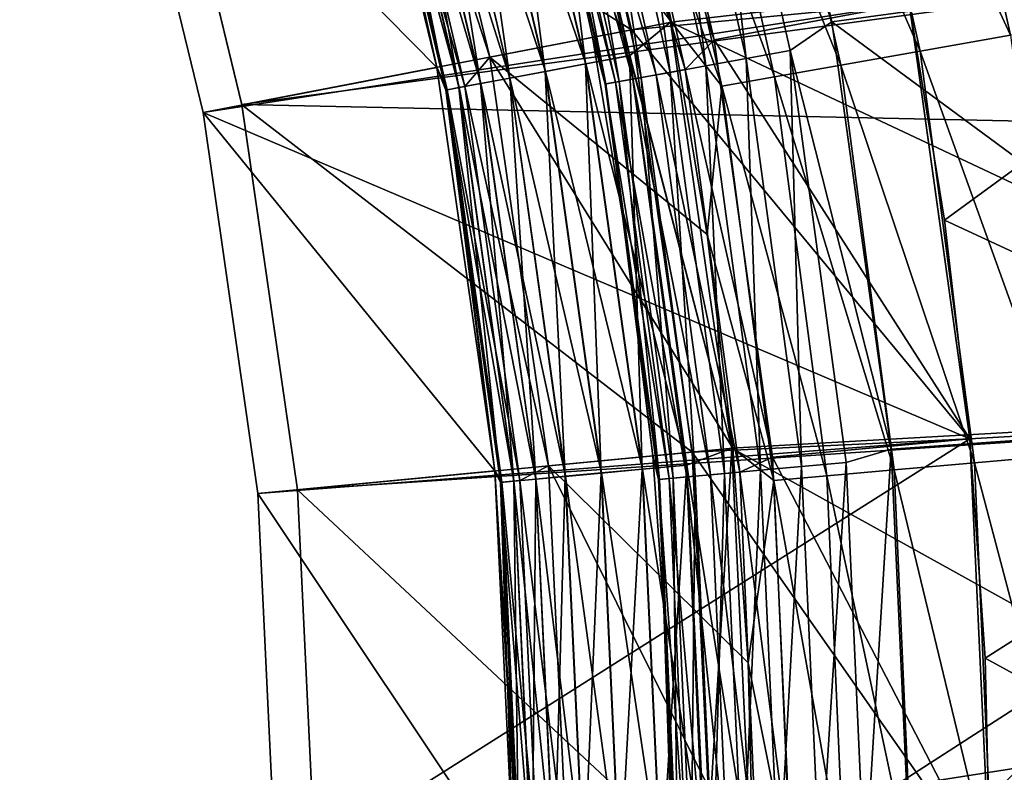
# Model space of a CAD drawing. Header units: metres. Extents: x -17 to 65, y -30 to 30.
# Tile 116 of 256: x 4.8 to 6, y 0.1 to 1.1. Entities that reach past the tile are written whole.
import ezdxf

# ---------------------------------------------------------------- set-up
doc = ezdxf.new("R2010")
doc.units = ezdxf.units.M
doc.layers.add('solid_508461', color=7, linetype='CONTINUOUS')

msp = doc.modelspace()

# ---------------------------------------------------------------- linework, layer by layer
at = {"layer": 'solid_508461'}
for points in [[(5.022713, 4.384698, -44.5), (4.776725, 6.72647, -44.5), (8.213656, 0.77353, -44.5)], [(8.213656, 0.77353, -38.5), (8.213656, 0.77353, -44.5), (4.776725, 6.72647, -44.5)], [(8.213656, 0.77353, -38.5), (4.776725, 6.72647, -44.5), (4.776725, 6.72647, -38.5)], [(8.172846, 1.125654, -38.5), (8.213656, 0.77353, -38.5), (4.776725, 6.72647, -38.5)], [(5.395733, 3.916543, -44.5), (5.022713, 4.384698, -44.5), (8.213656, 0.77353, -44.5)], [(5.725259, 3.416818, -44.5), (5.395733, 3.916543, -44.5), (8.213656, 0.77353, -44.5)], [(6.008598, 2.889634, -44.5), (5.725259, 3.416818, -44.5), (8.213656, 0.77353, -44.5)], [(6.243427, 2.339412, -44.5), (6.008598, 2.889634, -44.5), (8.213656, 0.77353, -44.5)], [(4.94147, 1.450647, 8.5), (5.056874, 0.97492, 8.5), (10.512033, 1.708679, 8.5)], [(5.056874, 0.97492, 8.5), (10.615472, 0.856787, 8.5), (10.512033, 1.708679, 8.5)], [(5.426113, 1.543862, -39.905766), (5.596984, 1.07878, -39.900002), (5.469072, 1.605995, -39.900002)], [(5.426113, 1.543862, -34.905766), (5.596984, 1.07878, -34.900002), (5.469072, 1.605995, -34.900002)], [(5.426447, 1.543957, -36.494305), (5.46908, 1.60597, -36.5), (5.596988, 1.078763, -36.5)], [(5.426447, 1.543957, -31.494305), (5.46908, 1.60597, -31.5), (5.596988, 1.078763, -31.5)], [(5.469072, 1.605995, -39.900002), (5.596984, 1.07878, -39.900002), (6.543224, 1.186894, -39.900002)], [(5.469072, 1.605995, -34.900002), (5.596984, 1.07878, -34.900002), (6.543224, 1.186894, -34.900002)], [(5.596988, 1.078763, -36.5), (5.46908, 1.60597, -36.5), (6.543225, 1.186887, -36.5)], [(5.596988, 1.078763, -31.5), (5.46908, 1.60597, -31.5), (6.543225, 1.186887, -31.5)], [(5.631297, 1.554139, -22.494305), (5.800403, 1.079508, -22.5), (5.675917, 1.610567, -22.5)], [(5.675917, 1.610567, -22.5), (5.800403, 1.079508, -22.5), (6.395538, 1.160643, -22.5)], [(5.547881, 1.069353, -14), (4.941451, 1.450712, -13.5), (5.421181, 1.591625, -14)], [(5.547881, 1.069353, -14), (5.421181, 1.591625, -14), (5.897789, 1.10274, -14)], [(5.798315, 1.553654, -44.247314), (5.909828, 1.583534, -44.335808), (6.025353, 1.062432, -44.335808)], [(6.025353, 1.062432, -44.335808), (5.909828, 1.583534, -44.335808), (6.150487, 1.084497, -44.406616)], [(5.501494, 1.518316, -20.943392), (5.530498, 1.573562, -20.913397), (5.652095, 1.05656, -20.913397)], [(5.897839, 1.102497, -20.76906), (5.652095, 1.05656, -20.913397), (5.530498, 1.573562, -20.913397)], [(5.631297, 1.554139, -22.494305), (5.576975, 1.539147, -22.477276), (5.692492, 1.033035, -22.477276)], [(5.747939, 1.043097, -22.494305), (5.800403, 1.079508, -22.5), (5.631297, 1.554139, -22.494305)], [(5.747939, 1.043097, -22.494305), (5.631297, 1.554139, -22.494305), (5.692492, 1.033035, -22.477276)], [(5.700382, 1.527413, -44.143009), (5.798315, 1.553654, -44.247314), (5.91166, 1.042385, -44.247314)], [(5.91166, 1.042385, -44.247314), (5.798315, 1.553654, -44.247314), (6.025353, 1.062432, -44.335808)], [(5.223112, 1.486104, -42.71814), (5.246652, 1.54055, -42.888309), (5.369333, 1.034847, -42.888309)], [(5.246652, 1.54055, -42.888309), (5.540688, 1.344156, -43.75882), (5.59837, 1.078997, -43.75882)], [(5.369333, 1.034847, -42.888309), (5.246652, 1.54055, -42.888309), (5.59837, 1.078997, -43.75882)], [(5.426113, 1.543862, -34.905766), (5.371932, 1.528446, -34.922859), (5.490043, 1.026267, -34.922859)], [(5.426113, 1.543862, -39.905766), (5.371932, 1.528446, -39.922859), (5.490043, 1.026267, -39.922859)], [(5.426447, 1.543957, -31.494305), (5.545757, 1.036682, -31.494305), (5.372245, 1.528536, -31.477276)], [(5.426447, 1.543957, -36.494305), (5.545757, 1.036682, -36.494305), (5.372245, 1.528536, -36.477276)], [(5.545416, 1.036618, -39.905766), (5.596984, 1.07878, -39.900002), (5.426113, 1.543862, -39.905766)], [(5.545416, 1.036618, -34.905766), (5.596984, 1.07878, -34.900002), (5.426113, 1.543862, -34.905766)], [(5.545416, 1.036618, -34.905766), (5.426113, 1.543862, -34.905766), (5.490043, 1.026267, -34.922859)], [(5.545416, 1.036618, -39.905766), (5.426113, 1.543862, -39.905766), (5.490043, 1.026267, -39.922859)], [(5.426447, 1.543957, -36.494305), (5.596988, 1.078763, -36.5), (5.545757, 1.036682, -36.494305)], [(5.426447, 1.543957, -31.494305), (5.596988, 1.078763, -31.5), (5.545757, 1.036682, -31.494305)], [(5.576975, 1.539147, -22.477276), (5.526905, 1.525329, -22.449572), (5.641385, 1.02376, -22.449572)], [(5.692492, 1.033035, -22.477276), (5.576975, 1.539147, -22.477276), (5.641385, 1.02376, -22.449572)], [(5.371932, 1.528446, -34.922859), (5.322003, 1.514241, -34.950626), (5.439017, 1.016729, -34.950626)], [(5.371932, 1.528446, -39.922859), (5.322003, 1.514241, -39.950626), (5.439017, 1.016729, -39.950626)], [(5.372245, 1.528536, -31.477276), (5.490364, 1.026327, -31.477276), (5.322286, 1.514321, -31.449572)], [(5.372245, 1.528536, -36.477276), (5.490364, 1.026327, -36.477276), (5.322286, 1.514321, -36.449574)], [(5.490043, 1.026267, -34.922859), (5.371932, 1.528446, -34.922859), (5.439017, 1.016729, -34.950626)], [(5.490043, 1.026267, -39.922859), (5.371932, 1.528446, -39.922859), (5.439017, 1.016729, -39.950626)], [(5.545757, 1.036682, -31.494305), (5.490364, 1.026327, -31.477276), (5.372245, 1.528536, -31.477276)], [(5.545757, 1.036682, -36.494305), (5.490364, 1.026327, -36.477276), (5.372245, 1.528536, -36.477276)], [(5.618102, 1.505366, -44.025101), (5.700382, 1.527413, -44.143009), (5.811813, 1.024779, -44.143009)], [(5.811813, 1.024779, -44.143009), (5.700382, 1.527413, -44.143009), (5.91166, 1.042385, -44.247314)], [(4.893402, 1.436878, -24.798615), (5.181248, 1.521402, -26.5), (5.302432, 1.021869, -26.5)], [(5.181248, 1.521402, -26.5), (5.181262, 1.521355, -31.200001), (5.302415, 1.021956, -31.200001)], [(5.181248, 1.521402, -26.5), (5.302415, 1.021956, -31.200001), (5.302432, 1.021869, -26.5)], [(5.181262, 1.521354, -40.200001), (5.181262, 1.521355, -42.37067), (5.302415, 1.021956, -42.37067)], [(5.201179, 1.479863, -42.544983), (5.302415, 1.021956, -42.37067), (5.181262, 1.521355, -42.37067)], [(5.199403, 1.479358, -31.258528), (5.302415, 1.021956, -31.200001), (5.181262, 1.521355, -31.200001)], [(5.302415, 1.021956, -36.200001), (5.181262, 1.521354, -35.200001), (5.181262, 1.521355, -36.200001)], [(5.199403, 1.479358, -36.258526), (5.302415, 1.021956, -36.200001), (5.181262, 1.521355, -36.200001)], [(5.302415, 1.021956, -40.200001), (5.181262, 1.521354, -40.200001), (5.302415, 1.021956, -42.37067)], [(5.199337, 1.479339, -40.141819), (5.181262, 1.521354, -40.200001), (5.302415, 1.021956, -40.200001)], [(5.199337, 1.479339, -35.141819), (5.181262, 1.521354, -35.200001), (5.302415, 1.021956, -35.200001)], [(5.302415, 1.021956, -36.200001), (5.302415, 1.021956, -35.200001), (5.181262, 1.521354, -35.200001)], [(5.322003, 1.514241, -34.950626), (5.278252, 1.501792, -34.987991), (5.394304, 1.00837, -34.987991)], [(5.322003, 1.514241, -39.950626), (5.278252, 1.501792, -39.987991), (5.394304, 1.00837, -39.987991)], [(5.322286, 1.514321, -31.449572), (5.439306, 1.016783, -31.449572), (5.278492, 1.501861, -31.412256)], [(5.322286, 1.514321, -36.449574), (5.439306, 1.016783, -36.449574), (5.278492, 1.501861, -36.412258)], [(5.439017, 1.016729, -34.950626), (5.322003, 1.514241, -34.950626), (5.394304, 1.00837, -34.987991)], [(5.439017, 1.016729, -39.950626), (5.322003, 1.514241, -39.950626), (5.394304, 1.00837, -39.987991)], [(5.490364, 1.026327, -31.477276), (5.439306, 1.016783, -31.449572), (5.322286, 1.514321, -31.449572)], [(5.490364, 1.026327, -36.477276), (5.439306, 1.016783, -36.449574), (5.322286, 1.514321, -36.449574)], [(5.465817, 1.50847, -20.98041), (5.501494, 1.518316, -20.943392), (5.615447, 1.019053, -20.943392)], [(5.526905, 1.525329, -22.449572), (5.483014, 1.513216, -22.412256), (5.596585, 1.01563, -22.412256)], [(5.615447, 1.019053, -20.943392), (5.501494, 1.518316, -20.943392), (5.652095, 1.05656, -20.913397)], [(5.641385, 1.02376, -22.449572), (5.526905, 1.525329, -22.449572), (5.596585, 1.01563, -22.412256)], [(5.278252, 1.501792, -34.987991), (5.242362, 1.49158, -35.033524), (5.357625, 1.001514, -35.033524)], [(5.278252, 1.501792, -39.987991), (5.242362, 1.49158, -40.033524), (5.357625, 1.001514, -40.033524)], [(5.278492, 1.501861, -31.412256), (5.394549, 1.008416, -31.412256), (5.24255, 1.491634, -31.36677)], [(5.278492, 1.501861, -36.412258), (5.394549, 1.008416, -36.412258), (5.24255, 1.491634, -36.366768)], [(5.394304, 1.00837, -34.987991), (5.278252, 1.501792, -34.987991), (5.357625, 1.001514, -35.033524)], [(5.394304, 1.00837, -39.987991), (5.278252, 1.501792, -39.987991), (5.357625, 1.001514, -40.033524)], [(5.439306, 1.016783, -31.449572), (5.394549, 1.008416, -31.412256), (5.278492, 1.501861, -31.412256)], [(5.439306, 1.016783, -36.449574), (5.394549, 1.008416, -36.412258), (5.278492, 1.501861, -36.412258)], [(5.446992, 1.503274, -22.36677), (5.420227, 1.495888, -22.314859), (5.532497, 1.004, -22.314859)], [(5.436885, 1.500485, -21.023296), (5.465817, 1.50847, -20.98041), (5.579031, 1.012445, -20.98041)], [(5.483014, 1.513216, -22.412256), (5.446992, 1.503274, -22.36677), (5.559817, 1.008958, -22.36677)], [(5.559817, 1.008958, -22.36677), (5.446992, 1.503274, -22.36677), (5.532497, 1.004, -22.314859)], [(5.579031, 1.012445, -20.98041), (5.465817, 1.50847, -20.98041), (5.615447, 1.019053, -20.943392)], [(5.596585, 1.01563, -22.412256), (5.483014, 1.513216, -22.412256), (5.559817, 1.008958, -22.36677)], [(5.553215, 1.487979, -43.89608), (5.618102, 1.505366, -44.025101), (5.727924, 1.009988, -44.025101)], [(5.727924, 1.009988, -44.025101), (5.618102, 1.505366, -44.025101), (5.811813, 1.024779, -44.143009)], [(5.242362, 1.49158, -35.033524), (5.215714, 1.483999, -35.085468), (5.330391, 0.996423, -35.085468)], [(5.242362, 1.49158, -40.033524), (5.215714, 1.483999, -40.085468), (5.330391, 0.996423, -40.085468)], [(5.24255, 1.491634, -31.36677), (5.357817, 1.00155, -31.36677), (5.215845, 1.484036, -31.314859)], [(5.24255, 1.491634, -36.366768), (5.357817, 1.00155, -36.366768), (5.215845, 1.484036, -36.314861)], [(5.357625, 1.001514, -35.033524), (5.242362, 1.49158, -35.033524), (5.330391, 0.996423, -35.085468)], [(5.357625, 1.001514, -40.033524), (5.242362, 1.49158, -40.033524), (5.330391, 0.996423, -40.085468)], [(5.394549, 1.008416, -31.412256), (5.357817, 1.00155, -31.36677), (5.24255, 1.491634, -31.36677)], [(5.394549, 1.008416, -36.412258), (5.357817, 1.00155, -36.366768), (5.24255, 1.491634, -36.366768)], [(5.402551, 1.491009, -21.121317), (5.41558, 1.494605, -21.070747), (5.527754, 1.003139, -21.070747)], [(5.514454, 1.000726, -21.121317), (5.442145, 1.32025, -21.173204), (5.402551, 1.491009, -21.121317)], [(5.514454, 1.000726, -21.121317), (5.402551, 1.491009, -21.121317), (5.527754, 1.003139, -21.070747)], [(5.420227, 1.495888, -22.314859), (5.403749, 1.49134, -22.258528), (5.515677, 1.000948, -22.258528)], [(5.403749, 1.49134, -22.258528), (5.442145, 1.32025, -22.200001), (5.498801, 1.059807, -22.200001)], [(5.515677, 1.000948, -22.258528), (5.403749, 1.49134, -22.258528), (5.498801, 1.059807, -22.200001)], [(5.41558, 1.494605, -21.070747), (5.436885, 1.500485, -21.023296), (5.5495, 1.007086, -21.023296)], [(5.527754, 1.003139, -21.070747), (5.41558, 1.494605, -21.070747), (5.5495, 1.007086, -21.023296)], [(5.532497, 1.004, -22.314859), (5.420227, 1.495888, -22.314859), (5.515677, 1.000948, -22.258528)], [(5.5495, 1.007086, -21.023296), (5.436885, 1.500485, -21.023296), (5.579031, 1.012445, -20.98041)], [(5.215714, 1.483999, -35.085468), (5.199337, 1.479339, -35.141819), (5.313653, 0.993294, -35.141819)], [(5.215714, 1.483999, -40.085468), (5.199337, 1.479339, -40.141819), (5.313653, 0.993294, -40.141819)], [(5.313653, 0.993294, -40.141819), (5.199337, 1.479339, -40.141819), (5.302415, 1.021956, -40.200001)], [(5.313653, 0.993294, -35.141819), (5.199337, 1.479339, -35.141819), (5.302415, 1.021956, -35.200001)], [(5.215845, 1.484036, -31.314859), (5.330524, 0.996448, -31.314859), (5.199403, 1.479358, -31.258528)], [(5.215845, 1.484036, -36.314861), (5.330524, 0.996448, -36.314861), (5.199403, 1.479358, -36.258526)], [(5.199403, 1.479358, -31.258528), (5.313721, 0.993307, -31.258528), (5.302415, 1.021956, -31.200001)], [(5.330524, 0.996448, -31.314859), (5.313721, 0.993307, -31.258528), (5.199403, 1.479358, -31.258528)], [(5.199403, 1.479358, -36.258526), (5.313721, 0.993307, -36.258526), (5.302415, 1.021956, -36.200001)], [(5.330524, 0.996448, -36.314861), (5.313721, 0.993307, -36.258526), (5.199403, 1.479358, -36.258526)], [(5.223112, 1.486104, -42.71814), (5.337952, 0.997836, -42.71814), (5.201179, 1.479863, -42.544983)], [(5.201179, 1.479863, -42.544983), (5.315536, 0.993646, -42.544983), (5.302415, 1.021956, -42.37067)], [(5.337952, 0.997836, -42.71814), (5.315536, 0.993646, -42.544983), (5.201179, 1.479863, -42.544983)], [(5.330391, 0.996423, -35.085468), (5.215714, 1.483999, -35.085468), (5.313653, 0.993294, -35.141819)], [(5.330391, 0.996423, -40.085468), (5.215714, 1.483999, -40.085468), (5.313653, 0.993294, -40.141819)], [(5.357817, 1.00155, -31.36677), (5.330524, 0.996448, -31.314859), (5.215845, 1.484036, -31.314859)], [(5.357817, 1.00155, -36.366768), (5.330524, 0.996448, -36.314861), (5.215845, 1.484036, -36.314861)], [(5.223112, 1.486104, -42.71814), (5.369333, 1.034847, -42.888309), (5.337952, 0.997836, -42.71814)], [(5.661769, 0.998323, -43.89608), (5.540688, 1.344156, -43.75882), (5.553215, 1.487979, -43.89608)], [(5.661769, 0.998323, -43.89608), (5.553215, 1.487979, -43.89608), (5.727924, 1.009988, -44.025101)], [(4.941451, 1.450712, -13.5), (5.056905, 0.974789, -13.5), (4.94147, 1.450647, 8.5)], [(5.547881, 1.069353, -14), (5.056905, 0.974789, -13.5), (4.941451, 1.450712, -13.5)], [(5.056905, 0.974789, -13.5), (5.056874, 0.97492, 8.5), (4.94147, 1.450647, 8.5)], [(5.007852, 0.9651, -24.798615), (4.893407, 1.43686, -16.5), (4.893402, 1.436878, -24.798615)], [(5.007852, 0.9651, -24.798615), (4.893402, 1.436878, -24.798615), (5.302432, 1.021869, -26.5)], [(4.893407, 1.43686, -16.5), (5.007848, 0.965126, -16.5), (5.897834, 1.102518, -16.5)], [(5.007852, 0.9651, -24.798615), (5.007848, 0.965126, -16.5), (4.893407, 1.43686, -16.5)], [(5.661769, 0.998323, -43.89608), (5.59837, 1.078997, -43.75882), (5.540688, 1.344156, -43.75882)], [(5.498801, 1.059807, -21.173204), (5.498801, 1.059807, -22.200001), (5.442145, 1.32025, -22.200001)], [(5.442145, 1.32025, -21.173204), (5.498801, 1.059807, -21.173204), (5.442145, 1.32025, -22.200001)], [(5.514454, 1.000726, -21.121317), (5.498801, 1.059807, -21.173204), (5.442145, 1.32025, -21.173204)], [(5.596984, 1.07878, -39.900002), (6.623284, 0.595435, -39.900002), (6.543224, 1.186894, -39.900002)], [(5.596984, 1.07878, -34.900002), (6.623284, 0.595435, -34.900002), (6.543224, 1.186894, -34.900002)], [(5.596988, 1.078763, -36.5), (6.543225, 1.186887, -36.5), (6.623284, 0.59543, -36.5)], [(5.596988, 1.078763, -31.5), (6.543225, 1.186887, -31.5), (6.623284, 0.59543, -31.5)], [(5.800403, 1.079508, -22.5), (6.473832, 0.582646, -22.5), (6.395538, 1.160643, -22.5)], [(6.395538, 1.160643, -22.5), (5.942441, 0.829097, -22), (5.89782, 1.102597, -22)], [(6.395538, 1.160643, -22.5), (6.473832, 0.582646, -22.5), (5.942441, 0.829097, -22)], [(5.007848, 0.965126, -16.5), (5.974403, 0.553602, -16.5), (5.897834, 1.102518, -16.5)], [(5.547881, 1.069353, -14), (5.897789, 1.10274, -14), (5.974411, 0.553457, -14)], [(5.897839, 1.102497, -20.76906), (5.974405, 0.55361, -20.76906), (5.652095, 1.05656, -20.913397)], [(5.974403, 0.553602, -16.5), (5.974411, 0.553457, -14), (5.897789, 1.10274, -14)], [(5.897834, 1.102518, -16.5), (5.974403, 0.553602, -16.5), (5.897789, 1.10274, -14)], [(5.897839, 1.102497, -20.76906), (5.89782, 1.102597, -22), (5.942441, 0.829097, -22)], [(5.897839, 1.102497, -20.76906), (5.942441, 0.829097, -22), (5.974405, 0.55361, -20.76906)], [(5.624415, 0.536987, -14), (5.056905, 0.974789, -13.5), (5.547881, 1.069353, -14)], [(5.369333, 1.034847, -42.888309), (5.59837, 1.078997, -43.75882), (5.643369, 0.811394, -43.75882)], [(5.545416, 1.036618, -39.905766), (5.674196, 0.541716, -39.900002), (5.596984, 1.07878, -39.900002)], [(5.545416, 1.036618, -34.905766), (5.674196, 0.541716, -34.900002), (5.596984, 1.07878, -34.900002)], [(5.545757, 1.036682, -36.494305), (5.596988, 1.078763, -36.5), (5.674197, 0.541705, -36.5)], [(5.545757, 1.036682, -31.494305), (5.596988, 1.078763, -31.5), (5.674197, 0.541705, -31.5)], [(5.624415, 0.536987, -14), (5.547881, 1.069353, -14), (5.974411, 0.553457, -14)], [(5.596984, 1.07878, -39.900002), (5.674196, 0.541716, -39.900002), (6.623284, 0.595435, -39.900002)], [(5.596984, 1.07878, -34.900002), (5.674196, 0.541716, -34.900002), (6.623284, 0.595435, -34.900002)], [(5.674197, 0.541705, -36.5), (5.596988, 1.078763, -36.5), (6.623284, 0.59543, -36.5)], [(5.674197, 0.541705, -31.5), (5.596988, 1.078763, -31.5), (6.623284, 0.59543, -31.5)], [(5.661769, 0.998323, -43.89608), (5.643369, 0.811394, -43.75882), (5.59837, 1.078997, -43.75882)], [(5.747939, 1.043097, -22.494305), (5.875177, 0.540575, -22.5), (5.800403, 1.079508, -22.5)], [(5.800403, 1.079508, -22.5), (5.875177, 0.540575, -22.5), (6.473832, 0.582646, -22.5)], [(5.543, 0.796963, -21.173204), (5.543, 0.796963, -22.200001), (5.498801, 1.059807, -22.200001)], [(5.515677, 1.000948, -22.258528), (5.498801, 1.059807, -22.200001), (5.543, 0.796963, -22.200001)], [(5.498801, 1.059807, -21.173204), (5.543, 0.796963, -21.173204), (5.498801, 1.059807, -22.200001)], [(5.514454, 1.000726, -21.121317), (5.543, 0.796963, -21.173204), (5.498801, 1.059807, -21.173204)], [(5.615447, 1.019053, -20.943392), (5.652095, 1.05656, -20.913397), (5.725471, 0.530543, -20.913397)], [(5.974405, 0.55361, -20.76906), (5.725471, 0.530543, -20.913397), (5.652095, 1.05656, -20.913397)], [(5.91166, 1.042385, -44.247314), (6.025353, 1.062432, -44.335808), (6.095022, 0.533245, -44.335808)], [(5.747939, 1.043097, -22.494305), (5.692492, 1.033035, -22.477276), (5.762177, 0.518605, -22.477276)], [(5.818302, 0.523657, -22.494305), (5.875177, 0.540575, -22.5), (5.747939, 1.043097, -22.494305)], [(5.818302, 0.523657, -22.494305), (5.747939, 1.043097, -22.494305), (5.762177, 0.518605, -22.477276)], [(5.337952, 0.997836, -42.71814), (5.369333, 1.034847, -42.888309), (5.443388, 0.519776, -42.888309)], [(5.369333, 1.034847, -42.888309), (5.643369, 0.811394, -43.75882), (5.675585, 0.541953, -43.75882)], [(5.443388, 0.519776, -42.888309), (5.369333, 1.034847, -42.888309), (5.675585, 0.541953, -43.75882)], [(5.545416, 1.036618, -34.905766), (5.490043, 1.026267, -34.922859), (5.561316, 0.515332, -34.922859)], [(5.545416, 1.036618, -39.905766), (5.490043, 1.026267, -39.922859), (5.561316, 0.515332, -39.922859)], [(5.545757, 1.036682, -31.494305), (5.617753, 0.520561, -31.494305), (5.490364, 1.026327, -31.477276)], [(5.545757, 1.036682, -36.494305), (5.617753, 0.520561, -36.494305), (5.490364, 1.026327, -36.477276)], [(5.617407, 0.520529, -39.905766), (5.674196, 0.541716, -39.900002), (5.545416, 1.036618, -39.905766)], [(5.617407, 0.520529, -34.905766), (5.674196, 0.541716, -34.900002), (5.545416, 1.036618, -34.905766)], [(5.617407, 0.520529, -34.905766), (5.545416, 1.036618, -34.905766), (5.561316, 0.515332, -34.922859)], [(5.617407, 0.520529, -39.905766), (5.545416, 1.036618, -39.905766), (5.561316, 0.515332, -39.922859)], [(5.545757, 1.036682, -36.494305), (5.674197, 0.541705, -36.5), (5.617753, 0.520561, -36.494305)], [(5.545757, 1.036682, -31.494305), (5.674197, 0.541705, -31.5), (5.617753, 0.520561, -31.494305)], [(5.692492, 1.033035, -22.477276), (5.641385, 1.02376, -22.449572), (5.710443, 0.513949, -22.449572)], [(5.762177, 0.518605, -22.477276), (5.692492, 1.033035, -22.477276), (5.710443, 0.513949, -22.449572)], [(5.811813, 1.024779, -44.143009), (5.91166, 1.042385, -44.247314), (5.980014, 0.523183, -44.247314)], [(5.980014, 0.523183, -44.247314), (5.91166, 1.042385, -44.247314), (6.095022, 0.533245, -44.335808)], [(5.007852, 0.9651, -24.798615), (5.302432, 1.021869, -26.5), (5.375546, 0.51332, -26.5)], [(5.302415, 1.021956, -40.200001), (5.302415, 1.021956, -42.37067), (5.375548, 0.513303, -42.37067)], [(5.315536, 0.993646, -42.544983), (5.375548, 0.513303, -42.37067), (5.302415, 1.021956, -42.37067)], [(5.375548, 0.513302, -40.200001), (5.302415, 1.021956, -40.200001), (5.375548, 0.513303, -42.37067)], [(5.313653, 0.993294, -40.141819), (5.302415, 1.021956, -40.200001), (5.375548, 0.513302, -40.200001)], [(5.313721, 0.993307, -31.258528), (5.375548, 0.513302, -31.200001), (5.302415, 1.021956, -31.200001)], [(5.302432, 1.021869, -26.5), (5.302415, 1.021956, -31.200001), (5.375548, 0.513302, -31.200001)], [(5.313653, 0.993294, -35.141819), (5.302415, 1.021956, -35.200001), (5.375548, 0.513302, -35.200001)], [(5.375548, 0.513302, -36.200001), (5.375548, 0.513302, -35.200001), (5.302415, 1.021956, -35.200001)], [(5.375548, 0.513302, -36.200001), (5.302415, 1.021956, -35.200001), (5.302415, 1.021956, -36.200001)], [(5.313721, 0.993307, -36.258526), (5.375548, 0.513302, -36.200001), (5.302415, 1.021956, -36.200001)], [(5.302432, 1.021869, -26.5), (5.375548, 0.513302, -31.200001), (5.375546, 0.51332, -26.5)], [(5.490043, 1.026267, -34.922859), (5.439017, 1.016729, -34.950626), (5.509627, 0.510542, -34.950626)], [(5.490043, 1.026267, -39.922859), (5.439017, 1.016729, -39.950626), (5.509627, 0.510542, -39.950626)], [(5.490364, 1.026327, -31.477276), (5.561641, 0.515362, -31.477276), (5.439306, 1.016783, -31.449572)], [(5.490364, 1.026327, -36.477276), (5.561641, 0.515362, -36.477276), (5.439306, 1.016783, -36.449574)], [(5.561316, 0.515332, -34.922859), (5.490043, 1.026267, -34.922859), (5.509627, 0.510542, -34.950626)], [(5.561316, 0.515332, -39.922859), (5.490043, 1.026267, -39.922859), (5.509627, 0.510542, -39.950626)], [(5.617753, 0.520561, -31.494305), (5.561641, 0.515362, -31.477276), (5.490364, 1.026327, -31.477276)], [(5.617753, 0.520561, -36.494305), (5.561641, 0.515362, -36.477276), (5.490364, 1.026327, -36.477276)], [(5.579031, 1.012445, -20.98041), (5.615447, 1.019053, -20.943392), (5.684188, 0.511586, -20.943392)], [(5.641385, 1.02376, -22.449572), (5.596585, 1.01563, -22.412256), (5.665095, 0.509868, -22.412256)], [(5.684188, 0.511586, -20.943392), (5.615447, 1.019053, -20.943392), (5.725471, 0.530543, -20.913397)], [(5.710443, 0.513949, -22.449572), (5.641385, 1.02376, -22.449572), (5.665095, 0.509868, -22.412256)], [(5.727924, 1.009988, -44.025101), (5.811813, 1.024779, -44.143009), (5.879013, 0.514347, -44.143009)], [(5.879013, 0.514347, -44.143009), (5.811813, 1.024779, -44.143009), (5.980014, 0.523183, -44.247314)], [(5.394304, 1.00837, -34.987991), (5.357625, 1.001514, -35.033524), (5.427178, 0.502902, -35.033524)], [(5.394304, 1.00837, -39.987991), (5.357625, 1.001514, -40.033524), (5.427178, 0.502902, -40.033524)], [(5.394549, 1.008416, -31.412256), (5.464582, 0.506368, -31.412256), (5.357817, 1.00155, -31.36677)], [(5.394549, 1.008416, -36.412258), (5.464582, 0.506368, -36.412258), (5.357817, 1.00155, -36.366768)], [(5.439017, 1.016729, -34.950626), (5.394304, 1.00837, -34.987991), (5.464334, 0.506345, -34.987991)], [(5.439017, 1.016729, -39.950626), (5.394304, 1.00837, -39.987991), (5.464334, 0.506345, -39.987991)], [(5.464334, 0.506345, -34.987991), (5.394304, 1.00837, -34.987991), (5.427178, 0.502902, -35.033524)], [(5.464334, 0.506345, -39.987991), (5.394304, 1.00837, -39.987991), (5.427178, 0.502902, -40.033524)], [(5.439306, 1.016783, -31.449572), (5.50992, 0.510569, -31.449572), (5.394549, 1.008416, -31.412256)], [(5.439306, 1.016783, -36.449574), (5.50992, 0.510569, -36.449574), (5.394549, 1.008416, -36.412258)], [(5.50992, 0.510569, -31.449572), (5.464582, 0.506368, -31.412256), (5.394549, 1.008416, -31.412256)], [(5.50992, 0.510569, -36.449574), (5.464582, 0.506368, -36.412258), (5.394549, 1.008416, -36.412258)], [(5.509627, 0.510542, -34.950626), (5.439017, 1.016729, -34.950626), (5.464334, 0.506345, -34.987991)], [(5.509627, 0.510542, -39.950626), (5.439017, 1.016729, -39.950626), (5.464334, 0.506345, -39.987991)], [(5.561641, 0.515362, -31.477276), (5.50992, 0.510569, -31.449572), (5.439306, 1.016783, -31.449572)], [(5.561641, 0.515362, -36.477276), (5.50992, 0.510569, -36.449574), (5.439306, 1.016783, -36.449574)], [(5.527754, 1.003139, -21.070747), (5.5495, 1.007086, -21.023296), (5.617435, 0.505578, -21.023296)], [(5.559817, 1.008958, -22.36677), (5.532497, 1.004, -22.314859), (5.600223, 0.504029, -22.314859)], [(5.5495, 1.007086, -21.023296), (5.579031, 1.012445, -20.98041), (5.647326, 0.508269, -20.98041)], [(5.617435, 0.505578, -21.023296), (5.5495, 1.007086, -21.023296), (5.647326, 0.508269, -20.98041)], [(5.596585, 1.01563, -22.412256), (5.559817, 1.008958, -22.36677), (5.627877, 0.506518, -22.36677)], [(5.627877, 0.506518, -22.36677), (5.559817, 1.008958, -22.36677), (5.600223, 0.504029, -22.314859)], [(5.647326, 0.508269, -20.98041), (5.579031, 1.012445, -20.98041), (5.684188, 0.511586, -20.943392)], [(5.665095, 0.509868, -22.412256), (5.596585, 1.01563, -22.412256), (5.627877, 0.506518, -22.36677)], [(5.661769, 0.998323, -43.89608), (5.727924, 1.009988, -44.025101), (5.794154, 0.506923, -44.025101)], [(5.794154, 0.506923, -44.025101), (5.727924, 1.009988, -44.025101), (5.879013, 0.514347, -44.143009)], [(5.330391, 0.996423, -35.085468), (5.313653, 0.993294, -35.141819), (5.382636, 0.498775, -35.141819)], [(5.330391, 0.996423, -40.085468), (5.313653, 0.993294, -40.141819), (5.382636, 0.498775, -40.141819)], [(5.382636, 0.498775, -40.141819), (5.313653, 0.993294, -40.141819), (5.375548, 0.513302, -40.200001)], [(5.382636, 0.498775, -35.141819), (5.313653, 0.993294, -35.141819), (5.375548, 0.513302, -35.200001)], [(5.330524, 0.996448, -31.314859), (5.399726, 0.500358, -31.314859), (5.313721, 0.993307, -31.258528)], [(5.330524, 0.996448, -36.314861), (5.399726, 0.500358, -36.314861), (5.313721, 0.993307, -36.258526)], [(5.313721, 0.993307, -31.258528), (5.382704, 0.498781, -31.258528), (5.375548, 0.513302, -31.200001)], [(5.399726, 0.500358, -31.314859), (5.382704, 0.498781, -31.258528), (5.313721, 0.993307, -31.258528)], [(5.313721, 0.993307, -36.258526), (5.382704, 0.498781, -36.258526), (5.375548, 0.513302, -36.200001)], [(5.399726, 0.500358, -36.314861), (5.382704, 0.498781, -36.258526), (5.313721, 0.993307, -36.258526)], [(5.337952, 0.997836, -42.71814), (5.407249, 0.501055, -42.71814), (5.315536, 0.993646, -42.544983)], [(5.315536, 0.993646, -42.544983), (5.384542, 0.498951, -42.544983), (5.375548, 0.513303, -42.37067)], [(5.407249, 0.501055, -42.71814), (5.384542, 0.498951, -42.544983), (5.315536, 0.993646, -42.544983)], [(5.357625, 1.001514, -35.033524), (5.330391, 0.996423, -35.085468), (5.399591, 0.500346, -35.085468)], [(5.357625, 1.001514, -40.033524), (5.330391, 0.996423, -40.085468), (5.399591, 0.500346, -40.085468)], [(5.399591, 0.500346, -35.085468), (5.330391, 0.996423, -35.085468), (5.382636, 0.498775, -35.141819)], [(5.399591, 0.500346, -40.085468), (5.330391, 0.996423, -40.085468), (5.382636, 0.498775, -40.141819)], [(5.357817, 1.00155, -31.36677), (5.427373, 0.50292, -31.36677), (5.330524, 0.996448, -31.314859)], [(5.357817, 1.00155, -36.366768), (5.427373, 0.50292, -36.366768), (5.330524, 0.996448, -36.314861)], [(5.427373, 0.50292, -31.36677), (5.399726, 0.500358, -31.314859), (5.330524, 0.996448, -31.314859)], [(5.427373, 0.50292, -36.366768), (5.399726, 0.500358, -36.314861), (5.330524, 0.996448, -36.314861)], [(5.337952, 0.997836, -42.71814), (5.443388, 0.519776, -42.888309), (5.407249, 0.501055, -42.71814)], [(5.427178, 0.502902, -35.033524), (5.357625, 1.001514, -35.033524), (5.399591, 0.500346, -35.085468)], [(5.427178, 0.502902, -40.033524), (5.357625, 1.001514, -40.033524), (5.399591, 0.500346, -40.085468)], [(5.464582, 0.506368, -31.412256), (5.427373, 0.50292, -31.36677), (5.357817, 1.00155, -31.36677)], [(5.464582, 0.506368, -36.412258), (5.427373, 0.50292, -36.366768), (5.357817, 1.00155, -36.366768)], [(5.514454, 1.000726, -21.121317), (5.527754, 1.003139, -21.070747), (5.595422, 0.503597, -21.070747)], [(5.581959, 0.502385, -21.121317), (5.543, 0.796963, -21.173204), (5.514454, 1.000726, -21.121317)], [(5.581959, 0.502385, -21.121317), (5.514454, 1.000726, -21.121317), (5.595422, 0.503597, -21.070747)], [(5.532497, 1.004, -22.314859), (5.515677, 1.000948, -22.258528), (5.583197, 0.502497, -22.258528)], [(5.515677, 1.000948, -22.258528), (5.543, 0.796963, -22.200001), (5.574643, 0.532314, -22.200001)], [(5.583197, 0.502497, -22.258528), (5.515677, 1.000948, -22.258528), (5.574643, 0.532314, -22.200001)], [(5.595422, 0.503597, -21.070747), (5.527754, 1.003139, -21.070747), (5.617435, 0.505578, -21.023296)], [(5.600223, 0.504029, -22.314859), (5.532497, 1.004, -22.314859), (5.583197, 0.502497, -22.258528)], [(5.727234, 0.501068, -43.89608), (5.643369, 0.811394, -43.75882), (5.661769, 0.998323, -43.89608)], [(5.727234, 0.501068, -43.89608), (5.661769, 0.998323, -43.89608), (5.794154, 0.506923, -44.025101)], [(5.056874, 0.97492, 8.5), (5.12669, 0.48935, 8.5), (10.615472, 0.856787, 8.5)], [(5.12669, 0.489437, -13.5), (5.12669, 0.48935, 8.5), (5.056874, 0.97492, 8.5)], [(5.056905, 0.974789, -13.5), (5.12669, 0.489437, -13.5), (5.056874, 0.97492, 8.5)], [(5.624415, 0.536987, -14), (5.12669, 0.489437, -13.5), (5.056905, 0.974789, -13.5)], [(5.007848, 0.965126, -16.5), (5.076901, 0.484793, -16.5), (5.974403, 0.553602, -16.5)], [(5.076906, 0.484799, -24.798615), (5.076901, 0.484793, -16.5), (5.007848, 0.965126, -16.5)], [(5.076906, 0.484799, -24.798615), (5.007848, 0.965126, -16.5), (5.007852, 0.9651, -24.798615)], [(5.076906, 0.484799, -24.798615), (5.007852, 0.9651, -24.798615), (5.375546, 0.51332, -26.5)], [(5.12669, 0.48935, 8.5), (5.15, 0, 8.5), (10.615472, 0.856787, 8.5)], [(10.615472, 0.856787, 8.5), (5.15, 0, 8.5), (10.65, 0, 8.5)], [(6.473832, 0.582646, -22.5), (5.974412, 0.553533, -22), (5.942441, 0.829097, -22)], [(5.974405, 0.55361, -20.76906), (5.942441, 0.829097, -22), (5.974412, 0.553533, -22)], [(5.727234, 0.501068, -43.89608), (5.675585, 0.541953, -43.75882), (5.643369, 0.811394, -43.75882)], [(5.574643, 0.532314, -21.173204), (5.574643, 0.532314, -22.200001), (5.543, 0.796963, -22.200001)], [(5.543, 0.796963, -21.173204), (5.574643, 0.532314, -21.173204), (5.543, 0.796963, -22.200001)], [(5.581959, 0.502385, -21.121317), (5.574643, 0.532314, -21.173204), (5.543, 0.796963, -21.173204)], [(8.213656, 0.77353, -44.5), (8.213656, -0.77353, -44.5), (4.776725, -6.72647, -44.5)], [(6.243427, -2.339412, -44.5), (8.213656, 0.77353, -44.5), (4.776725, -6.72647, -44.5)], [(5.674196, 0.541716, -39.900002), (5.7, 0, -39.900002), (6.623284, 0.595435, -39.900002)], [(5.674196, 0.541716, -34.900002), (5.7, 0, -34.900002), (6.623284, 0.595435, -34.900002)], [(5.674197, 0.541705, -36.5), (6.623284, 0.59543, -36.5), (6.65, 0, -36.5)], [(5.674197, 0.541705, -31.5), (6.623284, 0.59543, -31.5), (6.65, 0, -31.5)], [(5.7, 0, -39.900002), (6.65, 0, -39.900002), (6.623284, 0.595435, -39.900002)], [(5.7, 0, -34.900002), (6.65, 0, -34.900002), (6.623284, 0.595435, -34.900002)], [(5.875177, 0.540575, -22.5), (5.9, 0, -22.5), (6.473832, 0.582646, -22.5)], [(5.9, 0, -22.5), (6.5, 0, -22.5), (6.473832, 0.582646, -22.5)], [(6.473832, 0.582646, -22.5), (5.993606, 0.276926, -22), (5.974412, 0.553533, -22)], [(6.473832, 0.582646, -22.5), (6.5, 0, -22.5), (5.993606, 0.276926, -22)], [(5.076901, 0.484793, -16.5), (5.1, 0, -16.5), (5.974403, 0.553602, -16.5)], [(5.1, 0, -16.5), (6, 0, -16.5), (5.974403, 0.553602, -16.5)], [(5.624415, 0.536987, -14), (5.974411, 0.553457, -14), (6, 0, -14)], [(5.974405, 0.55361, -20.76906), (6, 0, -20.76906), (5.725471, 0.530543, -20.913397)], [(5.974403, 0.553602, -16.5), (6, 0, -16.5), (5.974411, 0.553457, -14)], [(5.974405, 0.55361, -20.76906), (5.993606, 0.276926, -22), (6, 0, -22)], [(5.974405, 0.55361, -20.76906), (6, 0, -22), (6, 0, -20.76906)], [(5.974405, 0.55361, -20.76906), (5.974412, 0.553533, -22), (5.993606, 0.276926, -22)], [(6, 0, -16.5), (6, 0, -14), (5.974411, 0.553457, -14)], [(5.65, 0, -14), (5.12669, 0.489437, -13.5), (5.624415, 0.536987, -14)], [(5.443388, 0.519776, -42.888309), (5.675585, 0.541953, -43.75882), (5.694943, 0.271284, -43.75882)], [(5.641473, 0, -39.905766), (5.674196, 0.541716, -39.900002), (5.617407, 0.520529, -39.905766)], [(5.641473, 0, -34.905766), (5.674196, 0.541716, -34.900002), (5.617407, 0.520529, -34.905766)], [(5.617753, 0.520561, -36.494305), (5.674197, 0.541705, -36.5), (5.7, 0, -36.5)], [(5.617753, 0.520561, -31.494305), (5.674197, 0.541705, -31.5), (5.7, 0, -31.5)], [(5.65, 0, -14), (5.624415, 0.536987, -14), (6, 0, -14)], [(5.641473, 0, -39.905766), (5.7, 0, -39.900002), (5.674196, 0.541716, -39.900002)], [(5.641473, 0, -34.905766), (5.7, 0, -34.900002), (5.674196, 0.541716, -34.900002)], [(5.674197, 0.541705, -36.5), (6.65, 0, -36.5), (5.7, 0, -36.5)], [(5.7, 0, -31.5), (5.674197, 0.541705, -31.5), (6.65, 0, -31.5)], [(5.727234, 0.501068, -43.89608), (5.694943, 0.271284, -43.75882), (5.675585, 0.541953, -43.75882)], [(5.818302, 0.523657, -22.494305), (5.84182, 0, -22.494305), (5.875177, 0.540575, -22.5)], [(5.84182, 0, -22.494305), (5.9, 0, -22.5), (5.875177, 0.540575, -22.5)], [(5.593657, 0.266459, -21.173204), (5.593657, 0.266459, -22.200001), (5.574643, 0.532314, -22.200001)], [(5.583197, 0.502497, -22.258528), (5.574643, 0.532314, -22.200001), (5.593657, 0.266459, -22.200001)], [(5.574643, 0.532314, -21.173204), (5.593657, 0.266459, -21.173204), (5.574643, 0.532314, -22.200001)], [(5.581959, 0.502385, -21.121317), (5.593657, 0.266459, -21.173204), (5.574643, 0.532314, -21.173204)], [(5.684188, 0.511586, -20.943392), (5.725471, 0.530543, -20.913397), (5.75, 0, -20.913397)], [(6, 0, -20.76906), (5.75, 0, -20.913397), (5.725471, 0.530543, -20.913397)], [(5.818302, 0.523657, -22.494305), (5.762177, 0.518605, -22.477276), (5.785467, 0, -22.477276)], [(5.818302, 0.523657, -22.494305), (5.785467, 0, -22.477276), (5.84182, 0, -22.494305)], [(5.879013, 0.514347, -44.143009), (5.980014, 0.523183, -44.247314), (6.002857, 0, -44.247314)], [(5.980014, 0.523183, -44.247314), (6.095022, 0.533245, -44.335808), (6.118304, 0, -44.335808)], [(6.002857, 0, -44.247314), (5.980014, 0.523183, -44.247314), (6.118304, 0, -44.335808)], [(5.076906, 0.484799, -24.798615), (5.375546, 0.51332, -26.5), (5.4, 0, -26.5)], [(5.375546, 0.51332, -26.5), (5.375548, 0.513302, -31.200001), (5.4, 0, -31.200001)], [(5.375546, 0.51332, -26.5), (5.4, 0, -31.200001), (5.4, 0, -26.5)], [(5.375548, 0.513302, -40.200001), (5.375548, 0.513303, -42.37067), (5.4, 0, -42.37067)], [(5.40761, 0, -42.544983), (5.4, 0, -42.37067), (5.375548, 0.513303, -42.37067)], [(5.384542, 0.498951, -42.544983), (5.40761, 0, -42.544983), (5.375548, 0.513303, -42.37067)], [(5.375548, 0.513302, -40.200001), (5.4, 0, -42.37067), (5.4, 0, -40.200001)], [(5.382636, 0.498775, -40.141819), (5.375548, 0.513302, -40.200001), (5.4, 0, -40.200001)], [(5.375548, 0.513302, -31.200001), (5.405765, 0, -31.258528), (5.4, 0, -31.200001)], [(5.382704, 0.498781, -31.258528), (5.405765, 0, -31.258528), (5.375548, 0.513302, -31.200001)], [(5.382636, 0.498775, -35.141819), (5.375548, 0.513302, -35.200001), (5.4, 0, -35.200001)], [(5.4, 0, -36.200001), (5.4, 0, -35.200001), (5.375548, 0.513302, -35.200001)], [(5.4, 0, -36.200001), (5.375548, 0.513302, -35.200001), (5.375548, 0.513302, -36.200001)], [(5.405765, 0, -36.258526), (5.4, 0, -36.200001), (5.375548, 0.513302, -36.200001)], [(5.382704, 0.498781, -36.258526), (5.405765, 0, -36.258526), (5.375548, 0.513302, -36.200001)], [(5.407249, 0.501055, -42.71814), (5.443388, 0.519776, -42.888309), (5.468148, 0, -42.888309)], [(5.443388, 0.519776, -42.888309), (5.701401, 0, -43.75882), (5.468148, 0, -42.888309)], [(5.443388, 0.519776, -42.888309), (5.694943, 0.271284, -43.75882), (5.701401, 0, -43.75882)], [(5.509627, 0.510542, -34.950626), (5.464334, 0.506345, -34.987991), (5.487743, 0, -34.987991)], [(5.509627, 0.510542, -39.950626), (5.464334, 0.506345, -39.987991), (5.487743, 0, -39.987991)], [(5.50992, 0.510569, -31.449572), (5.533525, 0, -31.449572), (5.464582, 0.506368, -31.412256)], [(5.50992, 0.510569, -36.449574), (5.533525, 0, -36.449574), (5.464582, 0.506368, -36.412258)], [(5.533231, 0, -34.950626), (5.509627, 0.510542, -34.950626), (5.487743, 0, -34.987991)], [(5.533231, 0, -39.950626), (5.509627, 0.510542, -39.950626), (5.487743, 0, -39.987991)], [(5.561316, 0.515332, -34.922859), (5.509627, 0.510542, -34.950626), (5.533231, 0, -34.950626)], [(5.561316, 0.515332, -39.922859), (5.509627, 0.510542, -39.950626), (5.533231, 0, -39.950626)], [(5.561641, 0.515362, -31.477276), (5.585467, 0, -31.477276), (5.50992, 0.510569, -31.449572)], [(5.561641, 0.515362, -36.477276), (5.585467, 0, -36.477276), (5.50992, 0.510569, -36.449574)], [(5.50992, 0.510569, -31.449572), (5.585467, 0, -31.477276), (5.533525, 0, -31.449572)], [(5.585467, 0, -36.477276), (5.533525, 0, -36.449574), (5.50992, 0.510569, -36.449574)], [(5.585141, 0, -34.922859), (5.561316, 0.515332, -34.922859), (5.533231, 0, -34.950626)], [(5.585141, 0, -39.922859), (5.561316, 0.515332, -39.922859), (5.533231, 0, -39.950626)], [(5.617407, 0.520529, -34.905766), (5.561316, 0.515332, -34.922859), (5.585141, 0, -34.922859)], [(5.617407, 0.520529, -39.905766), (5.561316, 0.515332, -39.922859), (5.585141, 0, -39.922859)], [(5.617753, 0.520561, -31.494305), (5.641819, 0, -31.494305), (5.561641, 0.515362, -31.477276)], [(5.617753, 0.520561, -36.494305), (5.641819, 0, -36.494305), (5.561641, 0.515362, -36.477276)], [(5.561641, 0.515362, -31.477276), (5.641819, 0, -31.494305), (5.585467, 0, -31.477276)], [(5.641819, 0, -36.494305), (5.585467, 0, -36.477276), (5.561641, 0.515362, -36.477276)], [(5.641473, 0, -34.905766), (5.617407, 0.520529, -34.905766), (5.585141, 0, -34.922859)], [(5.641473, 0, -39.905766), (5.617407, 0.520529, -39.905766), (5.585141, 0, -39.922859)], [(5.617753, 0.520561, -36.494305), (5.7, 0, -36.5), (5.641819, 0, -36.494305)], [(5.617753, 0.520561, -31.494305), (5.7, 0, -31.5), (5.641819, 0, -31.494305)], [(5.665095, 0.509868, -22.412256), (5.627877, 0.506518, -22.36677), (5.650625, 0, -22.36677)], [(5.647326, 0.508269, -20.98041), (5.684188, 0.511586, -20.943392), (5.707164, 0, -20.943392)], [(5.665095, 0.509868, -22.412256), (5.650625, 0, -22.36677), (5.687993, 0, -22.412256)], [(5.710443, 0.513949, -22.449572), (5.665095, 0.509868, -22.412256), (5.687993, 0, -22.412256)], [(5.707164, 0, -20.943392), (5.684188, 0.511586, -20.943392), (5.75, 0, -20.913397)], [(5.710443, 0.513949, -22.449572), (5.687993, 0, -22.412256), (5.733525, 0, -22.449572)], [(5.762177, 0.518605, -22.477276), (5.710443, 0.513949, -22.449572), (5.733525, 0, -22.449572)], [(5.762177, 0.518605, -22.477276), (5.733525, 0, -22.449572), (5.785467, 0, -22.477276)], [(5.794154, 0.506923, -44.025101), (5.879013, 0.514347, -44.143009), (5.90147, 0, -44.143009)], [(5.90147, 0, -44.143009), (5.879013, 0.514347, -44.143009), (6.002857, 0, -44.247314)], [(5.399591, 0.500346, -35.085468), (5.382636, 0.498775, -35.141819), (5.405695, 0, -35.141819)], [(5.399591, 0.500346, -40.085468), (5.382636, 0.498775, -40.141819), (5.405695, 0, -40.141819)], [(5.405695, 0, -40.141819), (5.382636, 0.498775, -40.141819), (5.4, 0, -40.200001)], [(5.405695, 0, -35.141819), (5.382636, 0.498775, -35.141819), (5.4, 0, -35.200001)], [(5.399726, 0.500358, -31.314859), (5.422859, 0, -31.314859), (5.382704, 0.498781, -31.258528)], [(5.399726, 0.500358, -36.314861), (5.422859, 0, -36.314861), (5.382704, 0.498781, -36.258526)], [(5.382704, 0.498781, -31.258528), (5.422859, 0, -31.314859), (5.405765, 0, -31.258528)], [(5.422859, 0, -36.314861), (5.405765, 0, -36.258526), (5.382704, 0.498781, -36.258526)], [(5.407249, 0.501055, -42.71814), (5.430415, 0, -42.71814), (5.384542, 0.498951, -42.544983)], [(5.430415, 0, -42.71814), (5.40761, 0, -42.544983), (5.384542, 0.498951, -42.544983)], [(5.427178, 0.502902, -35.033524), (5.399591, 0.500346, -35.085468), (5.422724, 0, -35.085468)], [(5.427178, 0.502902, -40.033524), (5.399591, 0.500346, -40.085468), (5.422724, 0, -40.085468)], [(5.422724, 0, -35.085468), (5.399591, 0.500346, -35.085468), (5.405695, 0, -35.141819)], [(5.422724, 0, -40.085468), (5.399591, 0.500346, -40.085468), (5.405695, 0, -40.141819)], [(5.427373, 0.50292, -31.36677), (5.450624, 0, -31.36677), (5.399726, 0.500358, -31.314859)], [(5.427373, 0.50292, -36.366768), (5.450624, 0, -36.366768), (5.399726, 0.500358, -36.314861)], [(5.399726, 0.500358, -31.314859), (5.450624, 0, -31.36677), (5.422859, 0, -31.314859)], [(5.450624, 0, -36.366768), (5.422859, 0, -36.314861), (5.399726, 0.500358, -36.314861)], [(5.407249, 0.501055, -42.71814), (5.468148, 0, -42.888309), (5.430415, 0, -42.71814)], [(5.450428, 0, -35.033524), (5.427178, 0.502902, -35.033524), (5.422724, 0, -35.085468)], [(5.450428, 0, -40.033524), (5.427178, 0.502902, -40.033524), (5.422724, 0, -40.085468)], [(5.464334, 0.506345, -34.987991), (5.427178, 0.502902, -35.033524), (5.450428, 0, -35.033524)], [(5.464334, 0.506345, -39.987991), (5.427178, 0.502902, -40.033524), (5.450428, 0, -40.033524)], [(5.464582, 0.506368, -31.412256), (5.487993, 0, -31.412256), (5.427373, 0.50292, -31.36677)], [(5.464582, 0.506368, -36.412258), (5.487993, 0, -36.412258), (5.427373, 0.50292, -36.366768)], [(5.427373, 0.50292, -31.36677), (5.487993, 0, -31.412256), (5.450624, 0, -31.36677)], [(5.487993, 0, -36.412258), (5.450624, 0, -36.366768), (5.427373, 0.50292, -36.366768)], [(5.487743, 0, -34.987991), (5.464334, 0.506345, -34.987991), (5.450428, 0, -35.033524)], [(5.487743, 0, -39.987991), (5.464334, 0.506345, -39.987991), (5.450428, 0, -40.033524)], [(5.464582, 0.506368, -31.412256), (5.533525, 0, -31.449572), (5.487993, 0, -31.412256)], [(5.533525, 0, -36.449574), (5.487993, 0, -36.412258), (5.464582, 0.506368, -36.412258)], [(5.581959, 0.502385, -21.121317), (5.595422, 0.503597, -21.070747), (5.618039, 0, -21.070747)], [(5.604521, 0, -21.121317), (5.593657, 0.266459, -21.173204), (5.581959, 0.502385, -21.121317)], [(5.604521, 0, -21.121317), (5.581959, 0.502385, -21.121317), (5.618039, 0, -21.070747)], [(5.600223, 0.504029, -22.314859), (5.583197, 0.502497, -22.258528), (5.605764, 0, -22.258528)], [(5.583197, 0.502497, -22.258528), (5.593657, 0.266459, -22.200001), (5.6, 0, -22.200001)], [(5.583197, 0.502497, -22.258528), (5.6, 0, -22.200001), (5.605764, 0, -22.258528)], [(5.595422, 0.503597, -21.070747), (5.617435, 0.505578, -21.023296), (5.64014, 0, -21.023296)], [(5.618039, 0, -21.070747), (5.595422, 0.503597, -21.070747), (5.64014, 0, -21.023296)], [(5.627877, 0.506518, -22.36677), (5.600223, 0.504029, -22.314859), (5.622859, 0, -22.314859)], [(5.600223, 0.504029, -22.314859), (5.605764, 0, -22.258528), (5.622859, 0, -22.314859)], [(5.617435, 0.505578, -21.023296), (5.647326, 0.508269, -20.98041), (5.670153, 0, -20.98041)], [(5.64014, 0, -21.023296), (5.617435, 0.505578, -21.023296), (5.670153, 0, -20.98041)], [(5.627877, 0.506518, -22.36677), (5.622859, 0, -22.314859), (5.650625, 0, -22.36677)], [(5.670153, 0, -20.98041), (5.647326, 0.508269, -20.98041), (5.707164, 0, -20.943392)], [(5.749111, 0, -43.89608), (5.694943, 0.271284, -43.75882), (5.727234, 0.501068, -43.89608)], [(5.727234, 0.501068, -43.89608), (5.794154, 0.506923, -44.025101), (5.816287, 0, -44.025101)], [(5.749111, 0, -43.89608), (5.727234, 0.501068, -43.89608), (5.816287, 0, -44.025101)], [(5.816287, 0, -44.025101), (5.794154, 0.506923, -44.025101), (5.90147, 0, -44.143009)], [(5.1, 0, -24.798615), (5.076901, 0.484793, -16.5), (5.076906, 0.484799, -24.798615)], [(5.1, 0, -24.798615), (5.1, 0, -16.5), (5.076901, 0.484793, -16.5)], [(5.1, 0, -24.798615), (5.076906, 0.484799, -24.798615), (5.4, 0, -26.5)], [(5.12669, 0.489437, -13.5), (5.15, 0, -13.5), (5.12669, 0.48935, 8.5)], [(5.65, 0, -14), (5.15, 0, -13.5), (5.12669, 0.489437, -13.5)], [(5.12669, 0.48935, 8.5), (5.15, 0, -13.5), (5.15, 0, 8.5)], [(5.993606, 0.276926, -22), (6.5, 0, -22.5), (6, 0, -22)], [(5.6, 0, -21.173204), (5.6, 0, -22.200001), (5.593657, 0.266459, -22.200001)], [(5.593657, 0.266459, -21.173204), (5.6, 0, -21.173204), (5.593657, 0.266459, -22.200001)], [(5.604521, 0, -21.121317), (5.6, 0, -21.173204), (5.593657, 0.266459, -21.173204)], [(5.749111, 0, -43.89608), (5.701401, 0, -43.75882), (5.694943, 0.271284, -43.75882)]]:
    msp.add_3dface(points, dxfattribs=at)

doc.saveas('drawing.dxf')
